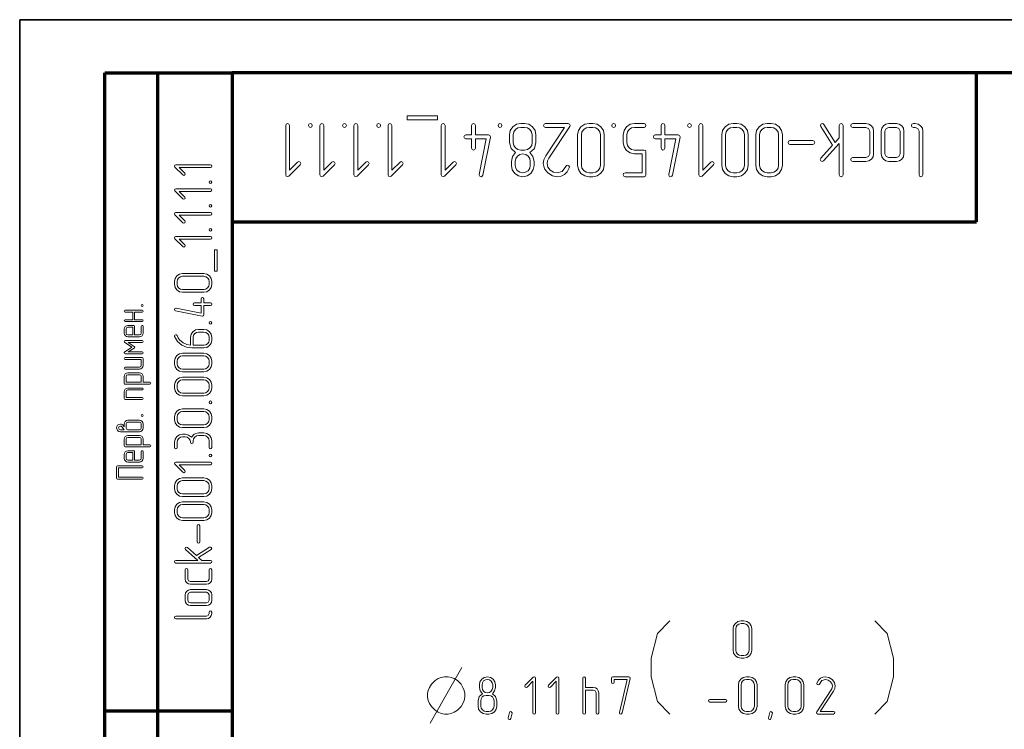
# Model space of a CAD drawing. Extents: x 0 to 420, y 0 to 297.
# Tile 5 of 25: x 0 to 93, y 230 to 297. Entities that reach past the tile are written whole.
import ezdxf

# ---------------------------------------------------------------- set-up
doc = ezdxf.new("R2010")
doc.units = 0

msp = doc.modelspace()

# ---------------------------------------------------------------- linework, layer by layer
at = {"color": 7, "lineweight": 35}
for p, q in [((0, 297), (420, 297)), ((0, 0), (0, 297))]:
    msp.add_line(p, q, dxfattribs=at)
at = {"color": 7, "lineweight": 70, "ltscale": 0.3}
for p, q in [((8, 292), (20, 292)), ((8, 232), (20, 232))]:
    msp.add_line(p, q, dxfattribs=at)
at = {"color": 7, "lineweight": 70}
for p, q in [((8, 172), (8, 292)), ((13, 172), (13, 292)), ((415, 292), (20, 292)), ((20, 292), (20, 5)), ((20, 278), (90, 278))]:
    msp.add_line(p, q, dxfattribs=at)
at = {"color": 7, "lineweight": 70, "ltscale": 0.35}
msp.add_line((90, 278), (90, 292), dxfattribs=at)
at = {"color": 7, "lineweight": 13}
for points in [[(25.033, 287.058), (25.033, 282.416), (25.084, 282.284), (25.216, 282.24), (25.333, 282.292), (26.4, 283.359), (26.458, 283.483), (26.4, 283.607), (26.276, 283.666), (26.151, 283.607), (25.391, 282.84), (25.391, 287.058), (25.333, 287.189), (25.208, 287.233), (25.084, 287.189)], [(27.35, 286.875), (27.482, 286.933), (27.526, 287.058), (27.482, 287.182), (27.35, 287.233), (27.211, 287.175), (27.167, 287.058), (27.219, 286.926)], [(28.242, 287.058), (28.242, 282.416), (28.293, 282.284), (28.425, 282.24), (28.542, 282.292), (29.609, 283.359), (29.667, 283.483), (29.609, 283.607), (29.485, 283.666), (29.36, 283.607), (28.6, 282.84), (28.6, 287.058), (28.542, 287.189), (28.417, 287.233), (28.293, 287.189)], [(30.559, 286.875), (30.691, 286.933), (30.735, 287.058), (30.691, 287.182), (30.559, 287.233), (30.42, 287.175), (30.376, 287.058), (30.428, 286.926)], [(31.451, 287.058), (31.451, 282.416), (31.502, 282.284), (31.634, 282.24), (31.751, 282.292), (32.818, 283.359), (32.876, 283.483), (32.818, 283.607), (32.694, 283.666), (32.569, 283.607), (31.809, 282.84), (31.809, 287.058), (31.751, 287.189), (31.626, 287.233), (31.502, 287.189)], [(33.768, 286.875), (33.9, 286.933), (33.944, 287.058), (33.9, 287.182), (33.768, 287.233), (33.629, 287.175), (33.586, 287.058), (33.637, 286.926)], [(34.66, 287.058), (34.66, 282.416), (34.711, 282.284), (34.843, 282.24), (34.96, 282.292), (36.027, 283.359), (36.086, 283.483), (36.027, 283.607), (35.903, 283.666), (35.779, 283.607), (35.018, 282.84), (35.018, 287.058), (34.96, 287.189), (34.836, 287.233), (34.711, 287.189)], [(36.444, 287.95), (36.444, 287.591), (39.302, 287.591), (39.302, 287.95)], [(39.66, 287.058), (39.66, 282.416), (39.711, 282.284), (39.843, 282.24), (39.96, 282.292), (41.027, 283.359), (41.086, 283.483), (41.027, 283.607), (40.903, 283.666), (40.779, 283.607), (40.018, 282.84), (40.018, 287.058), (39.96, 287.189), (39.836, 287.233), (39.711, 287.189)], [(42.511, 285.808), (42.511, 284.909), (42.569, 284.777), (42.686, 284.733), (42.811, 284.784), (42.869, 284.909), (42.869, 285.808), (43.9, 285.808), (43.227, 282.452), (43.227, 282.409), (43.279, 282.284), (43.41, 282.233), (43.52, 282.27), (43.578, 282.379), (44.295, 285.947), (44.295, 285.99), (44.243, 286.115), (44.119, 286.166), (42.869, 286.166), (42.869, 287.058), (42.818, 287.189), (42.686, 287.233), (42.562, 287.189), (42.511, 287.058), (42.511, 286.166), (41.97, 286.166), (41.838, 286.107), (41.795, 285.983), (41.838, 285.859), (41.97, 285.808)], [(45.186, 286.875), (45.318, 286.933), (45.362, 287.058), (45.318, 287.182), (45.186, 287.233), (45.048, 287.175), (45.004, 287.058), (45.055, 286.926)], [(46.071, 286.166), (46.071, 285.45), (46.239, 284.887), (46.648, 284.499), (46.356, 284.126), (46.254, 283.666), (46.254, 283.3), (46.334, 282.891), (46.568, 282.548), (46.919, 282.314), (47.328, 282.233), (47.738, 282.314), (48.081, 282.548), (48.322, 282.898), (48.395, 283.3), (48.395, 283.666), (48.286, 284.134), (48.001, 284.499), (48.417, 284.894), (48.571, 285.45), (48.571, 286.166), (48.498, 286.575), (48.257, 286.919), (47.913, 287.16), (47.504, 287.233), (47.145, 287.233), (46.736, 287.16), (46.385, 286.919), (46.151, 286.575)], [(49.47, 287.233), (49.331, 287.175), (49.287, 287.058), (49.338, 286.926), (49.47, 286.875), (51.268, 286.875), (49.492, 284.185), (49.309, 283.812), (49.251, 283.461), (49.36, 282.986), (49.675, 282.584), (50.113, 282.321), (50.588, 282.233), (50.939, 282.284), (51.239, 282.431), (51.517, 282.701), (51.707, 283.081), (51.721, 283.147), (51.663, 283.271), (51.531, 283.322), (51.436, 283.286), (51.378, 283.205), (51.049, 282.738), (50.574, 282.599), (50.216, 282.664), (49.916, 282.847), (49.697, 283.132), (49.624, 283.461), (49.667, 283.724), (49.719, 283.849), (49.792, 283.988), (51.751, 286.955), (51.78, 287.043), (51.729, 287.175), (51.605, 287.233)], [(52.489, 286.166), (52.489, 283.308), (52.569, 282.898), (52.803, 282.548), (53.154, 282.314), (53.564, 282.233), (53.922, 282.233), (54.338, 282.321), (54.682, 282.555), (54.916, 282.906), (54.989, 283.308), (54.989, 286.166), (54.916, 286.575), (54.675, 286.919), (54.331, 287.16), (53.922, 287.233), (53.564, 287.233), (53.154, 287.16), (52.803, 286.919), (52.569, 286.575)], [(55.881, 286.875), (56.012, 286.933), (56.056, 287.058), (56.012, 287.182), (55.881, 287.233), (55.742, 287.175), (55.698, 287.058), (55.749, 286.926)], [(56.773, 286.166), (56.773, 285.45), (56.853, 285.04), (57.087, 284.697), (57.438, 284.463), (57.84, 284.382), (58.556, 284.382), (58.556, 282.591), (56.955, 282.591), (56.817, 282.533), (56.773, 282.416), (56.824, 282.292), (56.955, 282.233), (58.739, 282.233), (58.871, 282.284), (58.914, 282.416), (58.914, 284.558), (58.871, 284.697), (58.739, 284.74), (57.84, 284.74), (57.569, 284.792), (57.336, 284.945), (57.182, 285.179), (57.131, 285.45), (57.131, 286.166), (57.182, 286.444), (57.336, 286.67), (57.569, 286.831), (57.84, 286.875), (58.739, 286.875), (58.871, 286.933), (58.914, 287.058), (58.871, 287.182), (58.739, 287.233), (57.84, 287.233), (57.438, 287.16), (57.087, 286.919), (56.853, 286.575)], [(60.34, 285.808), (60.34, 284.909), (60.398, 284.777), (60.515, 284.733), (60.64, 284.784), (60.698, 284.909), (60.698, 285.808), (61.729, 285.808), (61.056, 282.452), (61.056, 282.409), (61.107, 282.284), (61.239, 282.233), (61.349, 282.27), (61.407, 282.379), (62.124, 285.947), (62.124, 285.99), (62.072, 286.115), (61.948, 286.166), (60.698, 286.166), (60.698, 287.058), (60.647, 287.189), (60.515, 287.233), (60.391, 287.189), (60.34, 287.058), (60.34, 286.166), (59.799, 286.166), (59.667, 286.107), (59.624, 285.983), (59.667, 285.859), (59.799, 285.808)], [(63.015, 286.875), (63.147, 286.933), (63.191, 287.058), (63.147, 287.182), (63.015, 287.233), (62.876, 287.175), (62.833, 287.058), (62.884, 286.926)], [(63.907, 287.058), (63.907, 282.416), (63.958, 282.284), (64.09, 282.24), (64.207, 282.292), (65.274, 283.359), (65.333, 283.483), (65.274, 283.607), (65.15, 283.666), (65.026, 283.607), (64.265, 282.84), (64.265, 287.058), (64.207, 287.189), (64.083, 287.233), (63.958, 287.189)], [(66.042, 286.166), (66.042, 283.308), (66.122, 282.898), (66.356, 282.548), (66.707, 282.314), (67.116, 282.233), (67.474, 282.233), (67.891, 282.321), (68.235, 282.555), (68.469, 282.906), (68.542, 283.308), (68.542, 286.166), (68.469, 286.575), (68.227, 286.919), (67.884, 287.16), (67.474, 287.233), (67.116, 287.233), (66.707, 287.16), (66.356, 286.919), (66.122, 286.575)], [(69.251, 286.166), (69.251, 283.308), (69.331, 282.898), (69.565, 282.548), (69.916, 282.314), (70.325, 282.233), (70.683, 282.233), (71.1, 282.321), (71.444, 282.555), (71.678, 282.906), (71.751, 283.308), (71.751, 286.166), (71.678, 286.575), (71.436, 286.919), (71.093, 287.16), (70.683, 287.233), (70.325, 287.233), (69.916, 287.16), (69.565, 286.919), (69.331, 286.575)], [(76.473, 285.186), (75.369, 283.966), (75.318, 283.841), (75.376, 283.717), (75.501, 283.659), (75.632, 283.724), (77.109, 285.362), (77.109, 282.416), (77.167, 282.284), (77.284, 282.233), (77.409, 282.284), (77.467, 282.416), (77.467, 287.058), (77.409, 287.189), (77.284, 287.233), (77.16, 287.189), (77.109, 287.058), (77.109, 285.895), (76.721, 285.464), (75.654, 287.153), (75.588, 287.219), (75.508, 287.233), (75.384, 287.182), (75.325, 287.058), (75.355, 286.955)], [(78.366, 287.233), (78.227, 287.175), (78.183, 287.058), (78.235, 286.926), (78.366, 286.875), (79.616, 286.875), (79.865, 286.773), (79.967, 286.517), (79.967, 284.375), (79.865, 284.126), (79.616, 284.024), (78.366, 284.024), (78.227, 283.966), (78.183, 283.841), (78.235, 283.717), (78.366, 283.666), (79.616, 283.666), (79.901, 283.717), (80.121, 283.878), (80.281, 284.112), (80.325, 284.375), (80.325, 286.517), (80.281, 286.802), (80.121, 287.029), (79.894, 287.189), (79.616, 287.233)], [(81.042, 286.517), (81.042, 284.375), (81.1, 284.105), (81.254, 283.871), (81.488, 283.717), (81.758, 283.666), (82.474, 283.666), (82.76, 283.717), (82.979, 283.878), (83.14, 284.112), (83.183, 284.375), (83.183, 286.517), (83.14, 286.802), (82.979, 287.029), (82.752, 287.189), (82.474, 287.233), (81.758, 287.233), (81.488, 287.189), (81.254, 287.029), (81.1, 286.802)], [(84.075, 287.233), (83.936, 287.175), (83.893, 287.058), (83.944, 286.926), (84.075, 286.875), (84.258, 286.875), (84.507, 286.773), (84.609, 286.517), (84.609, 282.416), (84.667, 282.284), (84.792, 282.233), (84.916, 282.284), (84.967, 282.416), (84.967, 286.517), (84.923, 286.795), (84.762, 287.021), (84.536, 287.182), (84.258, 287.233)], [(46.429, 286.166), (46.488, 286.444), (46.641, 286.67), (46.875, 286.831), (47.145, 286.875), (47.504, 286.875), (47.774, 286.831), (48.001, 286.67), (48.162, 286.444), (48.213, 286.166), (48.213, 285.45), (48.169, 285.179), (48.008, 284.945), (47.781, 284.792), (47.504, 284.733), (47.145, 284.733), (46.868, 284.792), (46.634, 284.945), (46.488, 285.179), (46.429, 285.45)], [(52.847, 286.166), (52.898, 286.451), (53.059, 286.67), (53.293, 286.831), (53.564, 286.875), (53.922, 286.875), (54.192, 286.831), (54.419, 286.67), (54.58, 286.444), (54.631, 286.166), (54.631, 283.308), (54.587, 283.037), (54.426, 282.803), (54.2, 282.65), (53.922, 282.591), (53.564, 282.591), (53.293, 282.65), (53.059, 282.803), (52.898, 283.037), (52.847, 283.308)], [(66.4, 286.166), (66.451, 286.451), (66.612, 286.67), (66.846, 286.831), (67.116, 286.875), (67.474, 286.875), (67.745, 286.831), (67.971, 286.67), (68.132, 286.444), (68.183, 286.166), (68.183, 283.308), (68.14, 283.037), (67.979, 282.803), (67.752, 282.65), (67.474, 282.591), (67.116, 282.591), (66.846, 282.65), (66.612, 282.803), (66.451, 283.037), (66.4, 283.308)], [(69.609, 286.166), (69.66, 286.451), (69.821, 286.67), (70.055, 286.831), (70.325, 286.875), (70.683, 286.875), (70.954, 286.831), (71.181, 286.67), (71.341, 286.444), (71.393, 286.166), (71.393, 283.308), (71.349, 283.037), (71.188, 282.803), (70.961, 282.65), (70.683, 282.591), (70.325, 282.591), (70.055, 282.65), (69.821, 282.803), (69.66, 283.037), (69.609, 283.308)], [(81.4, 286.517), (81.502, 286.773), (81.758, 286.875), (82.474, 286.875), (82.723, 286.773), (82.825, 286.517), (82.825, 284.375), (82.723, 284.126), (82.474, 284.024), (81.758, 284.024), (81.502, 284.126), (81.4, 284.375)], [(72.467, 285.625), (72.336, 285.567), (72.292, 285.45), (72.336, 285.325), (72.467, 285.267), (74.609, 285.267), (74.741, 285.333), (74.792, 285.45), (74.741, 285.574), (74.609, 285.625)], [(46.612, 283.666), (46.663, 283.951), (46.824, 284.178), (47.058, 284.331), (47.328, 284.375), (47.606, 284.331), (47.833, 284.17), (47.986, 283.944), (48.037, 283.666), (48.037, 283.3), (47.986, 283.03), (47.825, 282.796), (47.599, 282.65), (47.321, 282.591), (47.05, 282.65), (46.817, 282.803), (46.663, 283.03), (46.612, 283.3)], [(17.94, 283.351), (14.691, 283.351), (14.599, 283.315), (14.568, 283.223), (14.604, 283.141), (15.351, 282.394), (15.438, 282.353), (15.525, 282.394), (15.566, 282.481), (15.525, 282.568), (14.988, 283.1), (17.94, 283.1), (18.033, 283.141), (18.063, 283.228), (18.033, 283.315)], [(17.812, 281.728), (17.853, 281.636), (17.94, 281.606), (18.027, 281.636), (18.063, 281.728), (18.022, 281.826), (17.94, 281.856), (17.848, 281.821)], [(17.94, 281.104), (14.691, 281.104), (14.599, 281.068), (14.568, 280.976), (14.604, 280.894), (15.351, 280.147), (15.438, 280.106), (15.525, 280.147), (15.566, 280.234), (15.525, 280.321), (14.988, 280.853), (17.94, 280.853), (18.033, 280.894), (18.063, 280.981), (18.033, 281.068)], [(17.94, 278.858), (14.691, 278.858), (14.599, 278.822), (14.568, 278.73), (14.604, 278.648), (15.351, 277.901), (15.438, 277.86), (15.525, 277.901), (15.566, 277.988), (15.525, 278.075), (14.988, 278.607), (17.94, 278.607), (18.033, 278.648), (18.063, 278.735), (18.033, 278.822)], [(17.812, 279.482), (17.853, 279.39), (17.94, 279.359), (18.027, 279.39), (18.063, 279.482), (18.022, 279.579), (17.94, 279.61), (17.848, 279.574)], [(17.812, 277.236), (17.853, 277.144), (17.94, 277.113), (18.027, 277.144), (18.063, 277.236), (18.022, 277.333), (17.94, 277.364), (17.848, 277.328)], [(17.94, 276.611), (14.691, 276.611), (14.599, 276.576), (14.568, 276.484), (14.604, 276.402), (15.351, 275.655), (15.438, 275.614), (15.525, 275.655), (15.566, 275.742), (15.525, 275.829), (14.988, 276.361), (17.94, 276.361), (18.033, 276.402), (18.063, 276.489), (18.033, 276.576)], [(18.565, 275.363), (18.314, 275.363), (18.314, 273.362), (18.565, 273.362)], [(17.316, 273.117), (15.315, 273.117), (15.029, 273.06), (14.783, 272.897), (14.62, 272.651), (14.563, 272.364), (14.563, 272.114), (14.625, 271.822), (14.788, 271.582), (15.034, 271.418), (15.315, 271.367), (17.316, 271.367), (17.603, 271.418), (17.843, 271.587), (18.012, 271.827), (18.063, 272.114), (18.063, 272.364), (18.012, 272.651), (17.843, 272.897), (17.603, 273.06)], [(17.316, 272.866), (17.516, 272.83), (17.669, 272.717), (17.782, 272.554), (17.812, 272.364), (17.812, 272.114), (17.782, 271.924), (17.669, 271.766), (17.511, 271.653), (17.316, 271.617), (15.315, 271.617), (15.126, 271.648), (14.962, 271.761), (14.855, 271.919), (14.814, 272.114), (14.814, 272.364), (14.855, 272.554), (14.962, 272.717), (15.126, 272.83), (15.315, 272.866)], [(17.065, 270.369), (16.436, 270.369), (16.344, 270.328), (16.313, 270.246), (16.349, 270.159), (16.436, 270.118), (17.065, 270.118), (17.065, 269.397), (14.717, 269.867), (14.686, 269.867), (14.599, 269.832), (14.563, 269.739), (14.589, 269.663), (14.666, 269.622), (17.163, 269.12), (17.193, 269.12), (17.28, 269.156), (17.316, 269.243), (17.316, 270.118), (17.94, 270.118), (18.033, 270.154), (18.063, 270.246), (18.033, 270.333), (17.94, 270.369), (17.316, 270.369), (17.316, 270.747), (17.275, 270.84), (17.188, 270.87), (17.101, 270.84), (17.065, 270.747)], [(10.633, 269.498), (10.633, 268.785), (9.921, 268.785), (9.855, 268.756), (9.833, 268.694), (9.859, 268.632), (9.921, 268.606), (11.529, 268.606), (11.595, 268.632), (11.617, 268.694), (11.595, 268.76), (11.529, 268.785), (10.812, 268.785), (10.812, 269.498), (11.529, 269.498), (11.595, 269.524), (11.617, 269.586), (11.595, 269.652), (11.529, 269.677), (9.921, 269.677), (9.855, 269.648), (9.833, 269.586), (9.859, 269.527), (9.921, 269.498)], [(11.438, 270.123), (11.467, 270.057), (11.529, 270.035), (11.591, 270.057), (11.617, 270.123), (11.587, 270.193), (11.529, 270.215), (11.463, 270.189)], [(10.812, 267.356), (10.812, 268.157), (10.791, 268.223), (10.725, 268.248), (10.188, 268.248), (10.052, 268.219), (9.935, 268.142), (9.859, 268.025), (9.833, 267.89), (9.833, 267.532), (9.859, 267.389), (9.939, 267.28), (10.056, 267.199), (10.188, 267.177), (11.258, 267.177), (11.401, 267.199), (11.514, 267.28), (11.595, 267.393), (11.617, 267.532), (11.617, 268.157), (11.587, 268.226), (11.529, 268.248), (11.463, 268.223), (11.438, 268.157), (11.438, 267.532), (11.386, 267.408), (11.258, 267.356)], [(10.633, 267.356), (10.188, 267.356), (10.063, 267.408), (10.012, 267.532), (10.012, 267.89), (10.063, 268.018), (10.188, 268.069), (10.633, 268.069)], [(16.201, 266.127), (17.316, 266.127), (17.603, 266.178), (17.843, 266.347), (18.012, 266.587), (18.063, 266.874), (18.063, 267.125), (18.012, 267.411), (17.843, 267.657), (17.603, 267.821), (17.316, 267.877), (16.815, 267.877), (16.528, 267.821), (16.283, 267.657), (16.119, 267.411), (16.062, 267.125), (16.062, 266.383), (15.72, 266.449), (15.382, 266.608), (15.039, 266.905), (14.906, 267.089), (14.809, 267.293), (14.758, 267.36), (14.691, 267.375), (14.604, 267.34), (14.563, 267.258), (14.573, 267.207), (14.845, 266.741), (15.249, 266.393), (15.704, 266.188)], [(17.812, 268.496), (17.853, 268.404), (17.94, 268.373), (18.027, 268.404), (18.063, 268.496), (18.022, 268.593), (17.94, 268.624), (17.848, 268.588)], [(11.529, 266.823), (9.921, 266.823), (9.855, 266.793), (9.829, 266.735), (9.87, 266.658), (10.56, 266.198), (9.87, 265.737), (9.84, 265.701), (9.829, 265.664), (9.859, 265.598), (9.921, 265.573), (11.529, 265.573), (11.595, 265.598), (11.617, 265.66), (11.595, 265.726), (11.529, 265.752), (10.217, 265.752), (10.776, 266.121), (10.827, 266.198), (10.776, 266.271), (10.217, 266.644), (11.529, 266.644), (11.595, 266.669), (11.617, 266.731), (11.595, 266.797)], [(16.313, 266.378), (16.313, 267.125), (16.354, 267.319), (16.462, 267.483), (16.625, 267.585), (16.815, 267.626), (17.316, 267.626), (17.511, 267.585), (17.669, 267.478), (17.782, 267.314), (17.812, 267.125), (17.812, 266.874), (17.782, 266.685), (17.669, 266.526), (17.511, 266.413), (17.316, 266.378)], [(11.529, 265.215), (9.921, 265.215), (9.855, 265.185), (9.833, 265.123), (9.859, 265.065), (9.921, 265.035), (11.438, 265.035), (11.438, 264.498), (11.386, 264.374), (11.258, 264.323), (9.921, 264.323), (9.855, 264.293), (9.833, 264.231), (9.859, 264.169), (9.921, 264.144), (11.258, 264.144), (11.401, 264.166), (11.514, 264.246), (11.595, 264.359), (11.617, 264.498), (11.617, 265.123), (11.595, 265.189)], [(17.316, 265.63), (15.315, 265.63), (15.029, 265.574), (14.783, 265.41), (14.62, 265.165), (14.563, 264.878), (14.563, 264.628), (14.625, 264.336), (14.788, 264.095), (15.034, 263.932), (15.315, 263.88), (17.316, 263.88), (17.603, 263.932), (17.843, 264.101), (18.012, 264.341), (18.063, 264.628), (18.063, 264.878), (18.012, 265.165), (17.843, 265.41), (17.603, 265.574)], [(17.316, 265.38), (17.516, 265.344), (17.669, 265.231), (17.782, 265.068), (17.812, 264.878), (17.812, 264.628), (17.782, 264.438), (17.669, 264.28), (17.511, 264.167), (17.316, 264.131), (15.315, 264.131), (15.126, 264.162), (14.962, 264.274), (14.855, 264.433), (14.814, 264.628), (14.814, 264.878), (14.855, 265.068), (14.962, 265.231), (15.126, 265.344), (15.315, 265.38)], [(11.617, 262.894), (11.617, 263.431), (11.595, 263.566), (11.514, 263.683), (11.397, 263.756), (11.258, 263.785), (10.188, 263.785), (10.052, 263.756), (9.935, 263.679), (9.859, 263.562), (9.833, 263.431), (9.833, 262.802), (9.855, 262.736), (9.921, 262.715), (12.242, 262.715), (12.307, 262.744), (12.329, 262.802), (12.307, 262.864), (12.242, 262.894)], [(11.441, 262.894), (10.012, 262.894), (10.012, 263.431), (10.063, 263.555), (10.188, 263.606), (11.258, 263.606), (11.386, 263.552), (11.441, 263.431)], [(17.316, 263.384), (15.315, 263.384), (15.029, 263.328), (14.783, 263.164), (14.62, 262.918), (14.563, 262.632), (14.563, 262.381), (14.625, 262.09), (14.788, 261.849), (15.034, 261.685), (15.315, 261.634), (17.316, 261.634), (17.603, 261.685), (17.843, 261.854), (18.012, 262.095), (18.063, 262.381), (18.063, 262.632), (18.012, 262.918), (17.843, 263.164), (17.603, 263.328)], [(17.316, 263.133), (17.516, 263.098), (17.669, 262.985), (17.782, 262.821), (17.812, 262.632), (17.812, 262.381), (17.782, 262.192), (17.669, 262.033), (17.511, 261.921), (17.316, 261.885), (15.315, 261.885), (15.126, 261.916), (14.962, 262.028), (14.855, 262.187), (14.814, 262.381), (14.814, 262.632), (14.855, 262.821), (14.962, 262.985), (15.126, 263.098), (15.315, 263.133)], [(11.529, 262.356), (10.188, 262.356), (10.052, 262.327), (9.935, 262.25), (9.859, 262.133), (9.833, 261.998), (9.833, 261.373), (9.855, 261.307), (9.921, 261.285), (11.529, 261.285), (11.595, 261.311), (11.617, 261.373), (11.595, 261.439), (11.529, 261.465), (10.012, 261.465), (10.012, 261.998), (10.063, 262.126), (10.188, 262.177), (11.529, 262.177), (11.595, 262.203), (11.617, 262.265), (11.595, 262.331)], [(17.316, 260.391), (15.315, 260.391), (15.029, 260.334), (14.783, 260.171), (14.62, 259.925), (14.563, 259.639), (14.563, 259.388), (14.625, 259.096), (14.788, 258.856), (15.034, 258.692), (15.315, 258.641), (17.316, 258.641), (17.603, 258.692), (17.843, 258.861), (18.012, 259.101), (18.063, 259.388), (18.063, 259.639), (18.012, 259.925), (17.843, 260.171), (17.603, 260.334)], [(17.812, 261.01), (17.853, 260.918), (17.94, 260.887), (18.027, 260.918), (18.063, 261.01), (18.022, 261.107), (17.94, 261.138), (17.848, 261.102)], [(11.438, 259.769), (11.467, 259.703), (11.529, 259.681), (11.591, 259.703), (11.617, 259.769), (11.587, 259.838), (11.529, 259.86), (11.463, 259.834)], [(17.316, 260.14), (17.516, 260.104), (17.669, 259.992), (17.782, 259.828), (17.812, 259.639), (17.812, 259.388), (17.782, 259.198), (17.669, 259.04), (17.511, 258.927), (17.316, 258.891), (15.315, 258.891), (15.126, 258.922), (14.962, 259.035), (14.855, 259.193), (14.814, 259.388), (14.814, 259.639), (14.855, 259.828), (14.962, 259.992), (15.126, 260.104), (15.315, 260.14)], [(9.833, 258.72), (9.767, 258.804), (9.698, 258.884), (9.581, 258.95), (9.537, 258.961), (9.475, 258.965), (9.325, 258.935), (9.208, 258.851), (9.142, 258.738), (9.12, 258.606), (9.208, 258.361), (9.325, 258.277), (9.475, 258.252), (10.188, 258.252), (11.258, 258.252), (11.397, 258.277), (11.511, 258.358), (11.591, 258.471), (11.617, 258.61), (11.617, 258.965), (11.591, 259.103), (11.511, 259.22), (11.397, 259.293), (11.258, 259.323), (10.188, 259.323), (10.052, 259.293), (9.935, 259.217), (9.859, 259.1), (9.833, 258.965)], [(9.833, 258.431), (9.475, 258.431), (9.343, 258.482), (9.296, 258.606), (9.343, 258.734), (9.475, 258.785), (9.537, 258.771), (9.584, 258.742), (9.606, 258.72), (9.738, 258.566)], [(11.258, 259.144), (11.386, 259.092), (11.438, 258.965), (11.438, 258.61), (11.386, 258.482), (11.258, 258.431), (10.188, 258.431), (10.063, 258.482), (10.012, 258.61), (10.012, 258.965), (10.063, 259.092), (10.188, 259.144)], [(11.617, 257.002), (11.617, 257.539), (11.595, 257.674), (11.514, 257.791), (11.397, 257.864), (11.258, 257.894), (10.188, 257.894), (10.052, 257.864), (9.935, 257.788), (9.859, 257.671), (9.833, 257.539), (9.833, 256.91), (9.855, 256.845), (9.921, 256.823), (12.242, 256.823), (12.307, 256.852), (12.329, 256.91), (12.307, 256.973), (12.242, 257.002)], [(11.441, 257.002), (10.012, 257.002), (10.012, 257.539), (10.063, 257.663), (10.188, 257.715), (11.258, 257.715), (11.386, 257.66), (11.441, 257.539)], [(16.149, 257.735), (15.889, 257.94), (15.566, 258.011), (15.315, 258.011), (15.029, 257.955), (14.783, 257.796), (14.62, 257.551), (14.563, 257.264), (14.563, 256.763), (14.604, 256.671), (14.691, 256.64), (14.778, 256.671), (14.814, 256.763), (14.814, 257.264), (14.855, 257.459), (14.962, 257.617), (15.126, 257.725), (15.315, 257.766), (15.566, 257.766), (15.761, 257.725), (15.919, 257.617), (16.032, 257.454), (16.062, 257.264), (16.103, 257.172), (16.19, 257.136), (16.277, 257.172), (16.313, 257.264), (16.313, 257.387), (16.354, 257.582), (16.462, 257.745), (16.625, 257.853), (16.815, 257.889), (17.316, 257.889), (17.511, 257.853), (17.669, 257.745), (17.782, 257.582), (17.812, 257.387), (17.812, 256.763), (17.853, 256.671), (17.94, 256.64), (18.027, 256.671), (18.063, 256.763), (18.063, 257.387), (18.012, 257.674), (17.843, 257.919), (17.603, 258.083), (17.316, 258.139), (16.815, 258.139), (16.421, 258.022)], [(10.812, 255.573), (10.812, 256.373), (10.791, 256.439), (10.725, 256.465), (10.188, 256.465), (10.052, 256.435), (9.935, 256.359), (9.859, 256.242), (9.833, 256.106), (9.833, 255.748), (9.859, 255.606), (9.939, 255.496), (10.056, 255.416), (10.188, 255.394), (11.258, 255.394), (11.401, 255.416), (11.514, 255.496), (11.595, 255.609), (11.617, 255.748), (11.617, 256.373), (11.587, 256.443), (11.529, 256.465), (11.463, 256.439), (11.438, 256.373), (11.438, 255.748), (11.386, 255.624), (11.258, 255.573)], [(10.633, 255.573), (10.188, 255.573), (10.063, 255.624), (10.012, 255.748), (10.012, 256.106), (10.063, 256.234), (10.188, 256.285), (10.633, 256.285)], [(17.812, 256.016), (17.853, 255.924), (17.94, 255.893), (18.027, 255.924), (18.063, 256.016), (18.022, 256.113), (17.94, 256.144), (17.848, 256.108)], [(11.529, 255.039), (9.208, 255.039), (9.142, 255.017), (9.117, 254.951), (9.117, 253.877), (9.142, 253.811), (9.208, 253.789), (11.529, 253.789), (11.595, 253.815), (11.617, 253.877), (11.595, 253.943), (11.529, 253.968), (9.296, 253.968), (9.296, 254.86), (11.529, 254.86), (11.595, 254.889), (11.617, 254.951), (11.595, 255.014)], [(17.94, 255.391), (14.691, 255.391), (14.599, 255.356), (14.568, 255.264), (14.604, 255.182), (15.351, 254.435), (15.438, 254.394), (15.525, 254.435), (15.566, 254.522), (15.525, 254.609), (14.988, 255.141), (17.94, 255.141), (18.033, 255.182), (18.063, 255.269), (18.033, 255.356)], [(17.316, 253.897), (15.315, 253.897), (15.029, 253.841), (14.783, 253.677), (14.62, 253.432), (14.563, 253.145), (14.563, 252.894), (14.625, 252.603), (14.788, 252.362), (15.034, 252.198), (15.315, 252.147), (17.316, 252.147), (17.603, 252.198), (17.843, 252.367), (18.012, 252.608), (18.063, 252.894), (18.063, 253.145), (18.012, 253.432), (17.843, 253.677), (17.603, 253.841)], [(17.316, 253.647), (17.516, 253.611), (17.669, 253.498), (17.782, 253.334), (17.812, 253.145), (17.812, 252.894), (17.782, 252.705), (17.669, 252.546), (17.511, 252.434), (17.316, 252.398), (15.315, 252.398), (15.126, 252.429), (14.962, 252.541), (14.855, 252.7), (14.814, 252.894), (14.814, 253.145), (14.855, 253.334), (14.962, 253.498), (15.126, 253.611), (15.315, 253.647)], [(17.316, 251.651), (15.315, 251.651), (15.029, 251.595), (14.783, 251.431), (14.62, 251.185), (14.563, 250.899), (14.563, 250.648), (14.625, 250.356), (14.788, 250.116), (15.034, 249.952), (15.315, 249.901), (17.316, 249.901), (17.603, 249.952), (17.843, 250.121), (18.012, 250.361), (18.063, 250.648), (18.063, 250.899), (18.012, 251.185), (17.843, 251.431), (17.603, 251.595)], [(17.316, 251.4), (17.516, 251.364), (17.669, 251.252), (17.782, 251.088), (17.812, 250.899), (17.812, 250.648), (17.782, 250.459), (17.669, 250.3), (17.511, 250.188), (17.316, 250.152), (15.315, 250.152), (15.126, 250.182), (14.962, 250.295), (14.855, 250.454), (14.814, 250.648), (14.814, 250.899), (14.855, 251.088), (14.962, 251.252), (15.126, 251.364), (15.315, 251.4)], [(16.938, 249.399), (16.897, 249.492), (16.815, 249.522), (16.728, 249.492), (16.687, 249.399), (16.687, 247.9), (16.733, 247.808), (16.815, 247.772), (16.902, 247.808), (16.938, 247.9)], [(16.63, 246.595), (15.776, 247.368), (15.689, 247.404), (15.602, 247.363), (15.561, 247.276), (15.607, 247.184), (16.753, 246.15), (14.691, 246.15), (14.599, 246.109), (14.563, 246.027), (14.599, 245.94), (14.691, 245.899), (17.94, 245.899), (18.033, 245.94), (18.063, 246.027), (18.033, 246.114), (17.94, 246.15), (17.127, 246.15), (16.825, 246.421), (18.007, 247.168), (18.053, 247.215), (18.063, 247.271), (18.027, 247.358), (17.94, 247.399), (17.869, 247.378)], [(18.063, 245.27), (18.022, 245.367), (17.94, 245.398), (17.848, 245.362), (17.812, 245.27), (17.812, 244.395), (17.741, 244.221), (17.562, 244.149), (16.062, 244.149), (15.889, 244.221), (15.817, 244.395), (15.817, 245.27), (15.776, 245.367), (15.689, 245.398), (15.602, 245.362), (15.566, 245.27), (15.566, 244.395), (15.602, 244.196), (15.715, 244.042), (15.878, 243.929), (16.062, 243.899), (17.562, 243.899), (17.761, 243.929), (17.92, 244.042), (18.033, 244.201), (18.063, 244.395)], [(17.562, 243.397), (16.062, 243.397), (15.873, 243.356), (15.709, 243.249), (15.602, 243.085), (15.566, 242.896), (15.566, 242.394), (15.602, 242.195), (15.715, 242.041), (15.878, 241.929), (16.062, 241.898), (17.562, 241.898), (17.761, 241.929), (17.92, 242.041), (18.033, 242.2), (18.063, 242.394), (18.063, 242.896), (18.033, 243.085), (17.92, 243.249), (17.761, 243.356)], [(17.562, 243.147), (17.741, 243.075), (17.812, 242.896), (17.812, 242.394), (17.741, 242.22), (17.562, 242.149), (16.062, 242.149), (15.889, 242.22), (15.817, 242.394), (15.817, 242.896), (15.889, 243.075), (16.062, 243.147)], [(18.063, 241.274), (18.022, 241.371), (17.94, 241.402), (17.848, 241.366), (17.812, 241.274), (17.812, 241.146), (17.741, 240.972), (17.562, 240.9), (14.691, 240.9), (14.599, 240.859), (14.563, 240.772), (14.599, 240.685), (14.691, 240.649), (17.562, 240.649), (17.756, 240.68), (17.915, 240.793), (18.027, 240.951), (18.063, 241.146)], [(68.866, 237.695), (68.866, 239.696), (68.81, 239.982), (68.646, 240.228), (68.4, 240.392), (68.114, 240.448), (67.863, 240.448), (67.571, 240.387), (67.331, 240.223), (67.167, 239.977), (67.116, 239.696), (67.116, 237.695), (67.167, 237.409), (67.336, 237.168), (67.576, 236.999), (67.863, 236.948), (68.114, 236.948), (68.4, 236.999), (68.646, 237.168), (68.81, 237.409)], [(68.615, 237.695), (68.579, 237.496), (68.467, 237.342), (68.303, 237.229), (68.114, 237.199), (67.863, 237.199), (67.674, 237.229), (67.515, 237.342), (67.402, 237.501), (67.367, 237.695), (67.367, 239.696), (67.397, 239.885), (67.51, 240.049), (67.668, 240.156), (67.863, 240.197), (68.114, 240.197), (68.303, 240.156), (68.467, 240.049), (68.579, 239.885), (68.615, 239.696)], [(40.302, 235.198), (39.952, 235.198), (39.66, 235.14), (39.368, 235.023), (39.077, 234.848), (38.727, 234.498), (38.552, 234.206), (38.435, 233.915), (38.377, 233.623), (38.377, 233.273), (38.435, 232.981), (38.552, 232.69), (38.727, 232.398), (39.077, 232.048), (39.368, 231.873), (39.66, 231.756), (39.952, 231.698), (40.302, 231.698), (40.593, 231.756), (40.885, 231.873), (41.177, 232.048), (41.527, 232.398), (41.702, 232.69), (41.818, 232.981), (41.877, 233.273), (41.877, 233.623), (41.818, 233.915), (41.702, 234.206), (41.527, 234.498), (41.177, 234.848), (40.885, 235.023), (40.593, 235.14)], [(44.878, 232.445), (44.878, 232.947), (44.76, 233.341), (44.473, 233.612), (44.678, 233.873), (44.75, 234.195), (44.75, 234.451), (44.693, 234.738), (44.53, 234.978), (44.284, 235.142), (43.997, 235.198), (43.711, 235.142), (43.47, 234.978), (43.302, 234.732), (43.25, 234.451), (43.25, 234.195), (43.327, 233.868), (43.527, 233.612), (43.235, 233.335), (43.128, 232.947), (43.128, 232.445), (43.179, 232.159), (43.348, 231.918), (43.588, 231.749), (43.875, 231.698), (44.125, 231.698), (44.412, 231.749), (44.657, 231.918), (44.821, 232.159)], [(44.499, 234.195), (44.463, 233.996), (44.35, 233.837), (44.187, 233.729), (43.997, 233.699), (43.803, 233.729), (43.644, 233.842), (43.537, 234.001), (43.501, 234.195), (43.501, 234.451), (43.537, 234.64), (43.649, 234.804), (43.808, 234.906), (44.003, 234.947), (44.192, 234.906), (44.356, 234.799), (44.463, 234.64), (44.499, 234.451)], [(48.519, 231.821), (48.519, 235.07), (48.483, 235.162), (48.391, 235.193), (48.309, 235.157), (47.562, 234.41), (47.521, 234.323), (47.562, 234.236), (47.649, 234.195), (47.736, 234.236), (48.268, 234.773), (48.268, 231.821), (48.309, 231.729), (48.396, 231.698), (48.483, 231.729)], [(50.718, 231.821), (50.718, 235.07), (50.682, 235.162), (50.59, 235.193), (50.508, 235.157), (49.761, 234.41), (49.72, 234.323), (49.761, 234.236), (49.848, 234.195), (49.935, 234.236), (50.467, 234.773), (50.467, 231.821), (50.508, 231.729), (50.595, 231.698), (50.682, 231.729)], [(53.22, 234.195), (53.22, 235.07), (53.179, 235.162), (53.092, 235.198), (53.005, 235.162), (52.969, 235.07), (52.969, 231.821), (53.005, 231.729), (53.092, 231.698), (53.184, 231.729), (53.22, 231.821), (53.22, 233.944), (53.967, 233.944), (54.146, 233.873), (54.218, 233.699), (54.218, 231.821), (54.254, 231.729), (54.341, 231.698), (54.433, 231.729), (54.469, 231.821), (54.469, 233.699), (54.428, 233.888), (54.32, 234.052), (54.157, 234.159), (53.967, 234.195)], [(57.42, 235.045), (57.425, 235.08), (57.39, 235.162), (57.297, 235.198), (55.793, 235.198), (55.701, 235.162), (55.67, 235.07), (55.67, 234.697), (55.706, 234.604), (55.793, 234.574), (55.885, 234.604), (55.921, 234.697), (55.921, 234.947), (57.139, 234.947), (56.422, 231.852), (56.417, 231.816), (56.458, 231.729), (56.545, 231.698), (56.622, 231.724), (56.668, 231.795)], [(69.367, 232.445), (69.367, 234.446), (69.311, 234.732), (69.147, 234.978), (68.902, 235.142), (68.615, 235.198), (68.364, 235.198), (68.073, 235.137), (67.832, 234.973), (67.668, 234.727), (67.617, 234.446), (67.617, 232.445), (67.668, 232.159), (67.837, 231.918), (68.078, 231.749), (68.364, 231.698), (68.615, 231.698), (68.902, 231.749), (69.147, 231.918), (69.311, 232.159)], [(69.117, 232.445), (69.081, 232.246), (68.968, 232.092), (68.804, 231.979), (68.615, 231.949), (68.364, 231.949), (68.175, 231.979), (68.016, 232.092), (67.904, 232.251), (67.868, 232.445), (67.868, 234.446), (67.899, 234.635), (68.011, 234.799), (68.17, 234.906), (68.364, 234.947), (68.615, 234.947), (68.804, 234.906), (68.968, 234.799), (69.081, 234.635), (69.117, 234.446)], [(73.761, 232.445), (73.761, 234.446), (73.704, 234.732), (73.541, 234.978), (73.295, 235.142), (73.009, 235.198), (72.758, 235.198), (72.466, 235.137), (72.226, 234.973), (72.062, 234.727), (72.011, 234.446), (72.011, 232.445), (72.062, 232.159), (72.231, 231.918), (72.471, 231.749), (72.758, 231.698), (73.009, 231.698), (73.295, 231.749), (73.541, 231.918), (73.704, 232.159)], [(73.51, 232.445), (73.474, 232.246), (73.362, 232.092), (73.198, 231.979), (73.009, 231.949), (72.758, 231.949), (72.568, 231.979), (72.41, 232.092), (72.297, 232.251), (72.261, 232.445), (72.261, 234.446), (72.292, 234.635), (72.405, 234.799), (72.563, 234.906), (72.758, 234.947), (73.009, 234.947), (73.198, 234.906), (73.362, 234.799), (73.474, 234.635), (73.51, 234.446)], [(76.574, 231.698), (76.671, 231.739), (76.702, 231.821), (76.666, 231.913), (76.574, 231.949), (75.315, 231.949), (76.559, 233.832), (76.687, 234.093), (76.728, 234.338), (76.651, 234.671), (76.431, 234.952), (76.124, 235.137), (75.791, 235.198), (75.546, 235.162), (75.336, 235.06), (75.141, 234.871), (75.008, 234.604), (74.998, 234.558), (75.039, 234.471), (75.131, 234.436), (75.198, 234.461), (75.238, 234.517), (75.469, 234.845), (75.801, 234.942), (76.052, 234.896), (76.262, 234.768), (76.415, 234.569), (76.467, 234.338), (76.436, 234.154), (76.4, 234.067), (76.349, 233.97), (74.978, 231.892), (74.957, 231.831), (74.993, 231.739), (75.08, 231.698)], [(44.627, 232.445), (44.586, 232.251), (44.478, 232.092), (44.315, 231.979), (44.125, 231.949), (43.875, 231.949), (43.685, 231.979), (43.527, 232.092), (43.414, 232.251), (43.378, 232.445), (43.378, 232.947), (43.409, 233.136), (43.522, 233.3), (43.68, 233.407), (43.875, 233.448), (44.125, 233.448), (44.32, 233.407), (44.484, 233.3), (44.586, 233.136), (44.627, 232.947)], [(66.416, 232.824), (66.508, 232.865), (66.539, 232.947), (66.508, 233.034), (66.416, 233.075), (64.917, 233.075), (64.824, 233.028), (64.789, 232.947), (64.824, 232.86), (64.917, 232.824)], [(46.319, 231.765), (46.192, 231.273), (46.146, 231.197), (46.074, 231.171), (45.982, 231.212), (45.941, 231.294), (45.946, 231.33), (46.074, 231.826), (46.12, 231.898), (46.192, 231.923), (46.284, 231.887), (46.325, 231.805)], [(70.809, 231.765), (70.681, 231.273), (70.635, 231.197), (70.564, 231.171), (70.472, 231.212), (70.431, 231.294), (70.436, 231.33), (70.564, 231.826), (70.61, 231.898), (70.681, 231.923), (70.773, 231.887), (70.814, 231.805)]]:
    msp.add_lwpolyline(points, close=True, dxfattribs=at)
for points in [[(61.166, 240.448), (59.999, 239.281), (59.416, 236.948), (59.416, 235.198), (59.999, 232.865), (61.166, 231.698)], [(80.453, 231.698), (81.619, 232.865), (82.203, 235.198), (82.203, 236.948), (81.619, 239.281), (80.453, 240.448)], [(38.61, 230.823), (40.593, 234.323), (41.585, 236.073)]]:
    msp.add_lwpolyline(points, dxfattribs=at)

doc.saveas('drawing.dxf')
